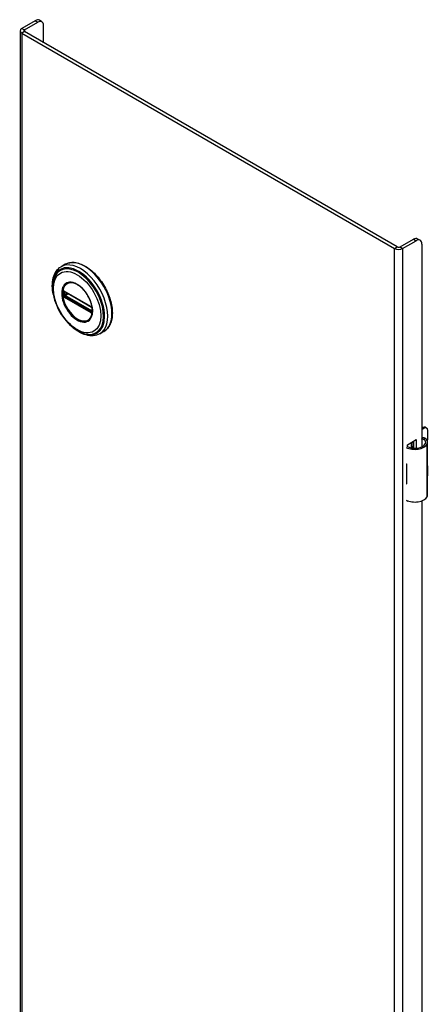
# Model space of a CAD drawing. Header units: inches. Extents: x 0 to 401, y -11 to 260.
# Tile 43 of 45: x 345.28 to 351.51, y 183.9 to 198.92. Entities that reach past the tile are written whole.
import ezdxf

# ---------------------------------------------------------------- set-up
doc = ezdxf.new("R2010")
doc.units = ezdxf.units.IN
doc.header["$LTSCALE"] = 24.054
doc.header["$MEASUREMENT"] = 0
doc.layers.add('Visible Edges(ANSI)', color=7, linetype='Continuous', lineweight=25)
doc.layers.add('Visible Tangent Edges(ANSI)', color=7, linetype='Continuous', lineweight=25)

msp = doc.modelspace()

# ---------------------------------------------------------------- linework, layer by layer
at = {"layer": 'Visible Edges(ANSI)'}
for p, q in [((345.5145, 198.9023), (345.3101, 198.7843)), ((345.349, 198.7618), (345.5534, 198.8798)), ((345.6159, 198.886), (345.577, 198.9084)), ((345.2849, 198.7492), (345.2849, 100.7696)), ((345.3101, 198.7141), (351.0009, 195.4285)), ((351.0398, 195.4509), (345.349, 198.7365)), ((345.6418, 198.5675), (345.6418, 198.8288)), ((351.0836, 195.4509), (351.288, 195.5689)), ((351.3505, 195.5751), (351.3894, 195.5526)), ((351.1225, 195.4285), (351.3269, 195.5465)), ((351.4153, 195.4954), (351.4153, 192.4024)), ((345.9725, 195.1864), (345.9085, 195.1494)), ((345.9586, 194.7728), (345.9535, 194.7757)), ((345.9586, 194.7728), (346.3667, 194.5372)), ((346.3736, 194.5295), (345.9656, 194.7651)), ((346.3717, 194.5342), (346.3667, 194.5372)), ((346.3825, 194.5218), (346.3837, 194.5189)), ((346.3826, 194.4767), (346.3826, 194.5139)), ((346.3837, 194.5189), (346.3843, 194.5172)), ((346.3857, 194.4666), (346.3855, 194.4607)), ((346.3857, 194.5035), (346.3857, 194.4666)), ((346.563, 194.1635), (346.499, 194.1266)), ((351.4153, 192.688), (351.4308, 192.697)), ((351.4516, 192.6849), (351.4153, 192.6639)), ((351.4701, 192.7009), (351.491, 192.6888)), ((351.5073, 192.5322), (351.5073, 192.6528)), ((351.1961, 192.4344), (351.3304, 192.5119)), ((351.1961, 192.4026), (351.1961, 192.4344)), ((351.2595, 192.3853), (351.2595, 192.471)), ((351.2595, 192.4012), (351.2794, 192.4127)), ((351.2794, 192.4825), (351.2794, 192.3824)), ((351.2915, 192.3814), (351.2915, 192.4895)), ((351.3304, 192.5119), (351.3304, 192.3815)), ((351.5048, 191.6667), (351.5048, 192.4703)), ((351.2794, 192.3886), (351.2706, 192.3835)), ((351.1805, 192.1426), (351.1805, 192.1113)), ((351.5073, 191.9777), (351.5073, 192.0983)), ((351.1805, 191.8686), (351.1805, 191.8373)), ((351.1961, 191.5673), (351.1961, 191.5811)), ((351.2106, 191.5757), (351.1961, 191.5673)), ((351.4153, 191.5778), (351.4153, 169.6425))]:
    msp.add_line(p, q, dxfattribs=at)
at = {"layer": 'Visible Edges(ANSI)', "flags": 128}
for points in [[(345.7908, 194.7208), (345.7841, 194.7554), (345.7792, 194.7895), (345.776, 194.8231), (345.7747, 194.8559), (345.7752, 194.8879), (345.7776, 194.919), (345.7819, 194.9491), (345.7882, 194.9779), (345.7964, 195.0055), (345.8066, 195.0316), (345.8187, 195.0561), (345.8329, 195.0789), (345.849, 195.0999), (345.8671, 195.1187), (345.8869, 195.1353), (345.9085, 195.1494)], [(345.9725, 195.1864), (345.9883, 195.1947), (346.0048, 195.2016), (346.022, 195.2071), (346.0397, 195.2113), (346.058, 195.2141), (346.0767, 195.2156), (346.0958, 195.2156), (346.1152, 195.2144), (346.135, 195.2118), (346.1549, 195.2079), (346.1751, 195.2027), (346.1955, 195.1962), (346.2159, 195.1885), (346.2365, 195.1795), (346.257, 195.1694), (346.2776, 195.1581), (346.2981, 195.1457), (346.3185, 195.1322), (346.3388, 195.1176), (346.3589, 195.102), (346.3787, 195.0854), (346.3983, 195.0678), (346.4176, 195.0493), (346.4365, 195.0299), (346.4551, 195.0098), (346.4731, 194.9888), (346.4907, 194.9671), (346.5078, 194.9448), (346.5244, 194.9218), (346.5403, 194.8982), (346.5556, 194.8741), (346.5702, 194.8496), (346.5842, 194.8247), (346.5974, 194.7994), (346.6098, 194.7738), (346.6214, 194.748), (346.6323, 194.722), (346.6423, 194.6959), (346.6514, 194.6698), (346.6596, 194.6436), (346.6669, 194.6176), (346.6732, 194.5916), (346.6787, 194.5659), (346.6831, 194.5404), (346.6866, 194.5152), (346.6891, 194.4903), (346.6906, 194.4659), (346.6911, 194.4419), (346.6906, 194.4185), (346.6891, 194.3956), (346.6866, 194.3733), (346.683, 194.3518), (346.6784, 194.3309), (346.6728, 194.3108), (346.6662, 194.2916), (346.6586, 194.2732), (346.65, 194.2557), (346.6404, 194.2392), (346.6298, 194.2237), (346.6182, 194.2093), (346.6057, 194.1961), (346.5924, 194.184), (346.5781, 194.1731), (346.563, 194.1635)], [(345.8181, 195.0099), (345.8116, 194.9967), (345.8057, 194.983), (345.8004, 194.9688), (345.7957, 194.9542), (345.7882, 194.9238), (345.783, 194.8919), (345.7802, 194.8587), (345.7797, 194.8244), (345.7815, 194.7891), (345.7855, 194.753), (345.7917, 194.7163), (345.8001, 194.6791), (345.8105, 194.6417), (345.8229, 194.6042), (345.8372, 194.5669), (345.8535, 194.5298), (345.8714, 194.4933), (345.8911, 194.4575), (345.9123, 194.4226), (345.9349, 194.3888), (345.9589, 194.3562), (345.9841, 194.3251), (346.0103, 194.2956), (346.0375, 194.2679), (346.0655, 194.2421), (346.0942, 194.2183), (346.1235, 194.1968), (346.1532, 194.1776), (346.1831, 194.1608), (346.2133, 194.1467), (346.2435, 194.1352), (346.2736, 194.1265), (346.2886, 194.1233), (346.3035, 194.1208), (346.3183, 194.119), (346.333, 194.118)], [(346.3559, 194.3631), (346.3645, 194.3766), (346.3718, 194.3919), (346.3777, 194.4087), (346.3822, 194.4269), (346.3852, 194.4465), (346.3866, 194.4673), (346.3865, 194.4892), (346.3849, 194.5118), (346.3817, 194.5352), (346.3769, 194.5591), (346.3707, 194.5835), (346.3631, 194.6079), (346.354, 194.6325), (346.3435, 194.6569), (346.3318, 194.681), (346.3189, 194.7046), (346.3049, 194.7275), (346.2899, 194.7498), (346.274, 194.771), (346.2573, 194.7911), (346.2399, 194.81), (346.2219, 194.8276), (346.2035, 194.8436), (346.1849, 194.858), (346.1661, 194.8708), (346.1472, 194.8818), (346.1285, 194.8909), (346.1101, 194.8981), (346.092, 194.9033), (346.0745, 194.9066), (346.0577, 194.9079), (346.0417, 194.9073)], [(345.9535, 194.7757), (345.9517, 194.7765), (345.9504, 194.7769)], [(345.9656, 194.7651), (345.9645, 194.7656), (345.9642, 194.7657)], [(346.3717, 194.5342), (346.375, 194.5318), (346.3784, 194.5281)], [(346.3826, 194.5139), (346.382, 194.5179), (346.3798, 194.5227), (346.3767, 194.5269), (346.3736, 194.5295)], [(346.3784, 194.5281), (346.3806, 194.5251), (346.3825, 194.5218)], [(346.3824, 194.4752), (346.3825, 194.4756), (346.3826, 194.4767)], [(346.3855, 194.4607), (346.3853, 194.4583), (346.3851, 194.4573)], [(346.499, 194.1266), (346.476, 194.115), (346.4517, 194.1061), (346.4264, 194.0999), (346.4002, 194.0964), (346.3733, 194.0955), (346.346, 194.0973), (346.3183, 194.1015), (346.2903, 194.1082), (346.2622, 194.1172), (346.234, 194.1284), (346.2059, 194.1419), (346.1779, 194.1575), (346.1501, 194.175), (346.1227, 194.1946), (346.0956, 194.2159), (346.069, 194.239)], [(351.4626, 192.5322), (351.4608, 192.5333), (351.459, 192.5343), (351.457, 192.5352), (351.4551, 192.5361), (351.4531, 192.5368), (351.4511, 192.5375), (351.449, 192.5381), (351.447, 192.5386), (351.4449, 192.539), (351.4428, 192.5393), (351.4407, 192.5395), (351.4386, 192.5396), (351.4365, 192.5396), (351.4344, 192.5394), (351.4323, 192.5392), (351.4303, 192.5389), (351.4282, 192.5384), (351.4262, 192.5379), (351.4243, 192.5373), (351.4224, 192.5366), (351.4205, 192.5358), (351.4187, 192.5349), (351.417, 192.5339), (351.4153, 192.5329)], [(351.4153, 192.5214), (351.4168, 192.5218), (351.4184, 192.5222), (351.4199, 192.5224), (351.4215, 192.5226), (351.4231, 192.5228), (351.4246, 192.5229), (351.4261, 192.5229), (351.4276, 192.5229), (351.4291, 192.5227), (351.4306, 192.5226), (351.4321, 192.5223), (351.4337, 192.522), (351.4352, 192.5217), (351.4367, 192.5212), (351.4382, 192.5207), (351.4397, 192.5202), (351.4412, 192.5196), (351.4426, 192.5189), (351.4441, 192.5182), (351.4455, 192.5174), (351.4469, 192.5165), (351.4483, 192.5156), (351.4496, 192.5146), (351.4509, 192.5136)]]:
    msp.add_lwpolyline(points, dxfattribs=at)
at = {"layer": 'Visible Edges(ANSI)'}
for centre, major_axis, start_param, end_param in [((345.5145, 198.8002), (0.0625, 0.1083), 0, 0.7853982), ((345.5534, 198.7777), (0.0625, 0.1083), 5.4977871, 7.0685835), ((345.3709, 198.7492), (-0.086, 0), 5.4977871, 7.0685835), ((345.3709, 198.7492), (-0.031, 0), 5.4977871, 7.0685835), ((351.288, 195.4668), (0.0625, 0.1083), 0, 0.7853982), ((351.3269, 195.4444), (0.0625, 0.1083), 5.4977871, 7.0685835), ((351.0617, 195.4636), (0.086, 0), 3.9269908, 5.4977871), ((351.0617, 195.4636), (0.031, 0), 3.9269908, 5.4977871), ((351.4308, 192.6327), (0.0394, 0.0682), 0, 0.7853982), ((351.4516, 192.6206), (0.0394, 0.0682), 5.4977871, 7.0685835), ((351.3099, 192.4774), (0.1969, 0), 3.9833715, 5.9647502), ((351.3099, 192.4774), (0.1673, 0), 3.9641341, 5.9647502), ((351.3473, 192.4703), (0.128, 0), 5.9647502, 6.9099467), ((351.3473, 192.4703), (0.1575, 0), 5.9647502, 7.0321027), ((351.4516, 192.5001), (-0.0394, -0.0682), 1.8110116, 2.3561945), ((351.3099, 192.2283), (0.1969, 0), 3.9833715, 3.9951945), ((351.2408, 192.1512), (-0.0917, 0), 0.8282349, 0.8536019), ((351.4516, 192.0661), (-0.0394, -0.0682), 2.3561945, 2.6586496), ((351.4516, 191.9456), (-0.0394, -0.0682), 2.0537393, 2.3561945), ((351.2408, 191.9085), (0.0917, 0), 3.9698275, 3.9951945), ((351.3099, 191.9229), (-0.1969, 0), 0.8417789, 0.8536019), ((351.3473, 191.6667), (0.1575, 0), 5.9647502, 6.2831853), ((351.3099, 191.6738), (0.1969, 0), 3.9833715, 5.9647502)]:
    msp.add_ellipse(centre, major_axis=major_axis, ratio=0.5773503, start_param=start_param, end_param=end_param, dxfattribs=at)
at = {"layer": 'Visible Tangent Edges(ANSI)'}
for p, q in [((345.5145, 198.9023), (345.5534, 198.8798)), ((345.3101, 198.7843), (345.349, 198.7618)), ((345.349, 198.7365), (345.3101, 198.7141)), ((345.3101, 198.7141), (345.3101, 100.7345)), ((345.349, 198.7618), (345.349, 198.7365)), ((351.288, 195.5689), (351.3269, 195.5465)), ((351.0009, 195.4285), (351.0398, 195.4509)), ((351.0009, 97.4489), (351.0009, 195.4285)), ((351.0836, 195.4509), (351.1225, 195.4285)), ((351.1225, 195.4285), (351.1225, 97.4489)), ((345.9418, 194.7619), (345.9417, 194.7677)), ((345.9417, 194.7188), (345.9418, 194.7247)), ((345.9506, 194.7238), (345.9506, 194.761)), ((345.9601, 194.6935), (345.955, 194.6965)), ((346.3646, 194.5417), (345.9566, 194.7773)), ((345.9566, 194.6845), (346.3646, 194.4489)), ((346.3682, 194.4579), (345.9601, 194.6935)), ((345.9633, 194.7614), (345.9679, 194.7637)), ((345.9633, 194.7242), (345.9633, 194.7614)), ((345.9998, 194.7453), (345.9633, 194.7242)), ((345.9636, 194.7685), (346.3716, 194.5329)), ((346.3716, 194.4658), (345.9636, 194.7014)), ((345.9702, 194.7121), (346.0137, 194.7373)), ((346.3783, 194.4765), (345.9702, 194.7121)), ((346.3846, 194.5105), (346.3846, 194.4733)), ((346.3732, 194.455), (346.3682, 194.4579)), ((346.3826, 194.4794), (346.3783, 194.4765)), ((346.3851, 194.4481), (346.3854, 194.4492)), ((351.4308, 192.697), (351.4516, 192.6849)), ((351.4509, 192.5136), (351.4626, 192.5322)), ((351.4969, 191.6382), (351.4969, 192.4418)), ((351.1805, 192.1113), (351.1805, 191.8686))]:
    msp.add_line(p, q, dxfattribs=at)
at = {"layer": 'Visible Tangent Edges(ANSI)', "flags": 128}
for points in [[(345.9176, 194.7453), (345.9193, 194.7122), (345.9242, 194.6775), (345.9324, 194.6419), (345.9436, 194.6059), (345.9579, 194.5699), (345.9748, 194.5344), (345.9943, 194.5), (346.016, 194.4671), (346.0397, 194.4362), (346.0649, 194.4077), (346.0914, 194.3821), (346.1188, 194.3597), (346.1466, 194.3409), (346.1746, 194.3258), (346.2022, 194.3146), (346.2292, 194.3074), (346.2552, 194.3044), (346.2797, 194.3059), (346.3024, 194.3117), (346.3229, 194.3217), (346.3411, 194.3357), (346.3568, 194.3534), (346.3696, 194.3747), (346.3794, 194.3993), (346.386, 194.427), (346.3892, 194.4572), (346.3891, 194.4895), (346.3858, 194.5235), (346.3792, 194.5586), (346.3695, 194.5945), (346.3567, 194.6306), (346.341, 194.6665), (346.3227, 194.7015), (346.302, 194.7352), (346.2793, 194.7671), (346.2549, 194.7968), (346.229, 194.8238), (346.202, 194.8478), (346.1743, 194.8685), (346.1463, 194.8856), (346.1184, 194.8989), (346.091, 194.908), (346.0645, 194.9129), (346.0393, 194.9135), (346.0157, 194.9098), (345.994, 194.902), (345.9746, 194.8901), (345.9577, 194.8741), (345.9435, 194.8545), (345.9323, 194.8314), (345.9241, 194.8053), (345.9192, 194.7765), (345.9176, 194.7453)], [(345.9288, 194.7442), (345.929, 194.7555), (345.9296, 194.7666), (345.9307, 194.7773), (345.9322, 194.7877), (345.9341, 194.7979), (345.9364, 194.8076), (345.9392, 194.8171), (345.9423, 194.8261), (345.9459, 194.8347), (345.9499, 194.8429), (345.9542, 194.8507), (345.959, 194.8581), (345.9641, 194.865), (345.9696, 194.8714), (345.9754, 194.8773), (345.9816, 194.8828), (345.988, 194.8877), (345.9949, 194.8921), (346.002, 194.896), (346.0094, 194.8993), (346.0171, 194.9021), (346.025, 194.9044), (346.0332, 194.9061), (346.0417, 194.9072)], [(346.3557, 194.3632), (346.3419, 194.3472), (346.326, 194.3344), (346.3081, 194.3247), (346.2884, 194.3184), (346.2671, 194.3156), (346.2445, 194.3165), (346.2209, 194.3209), (346.1966, 194.3287), (346.1718, 194.3397), (346.1469, 194.3539), (346.1221, 194.3711), (346.0978, 194.3911), (346.0741, 194.4138), (346.0515, 194.4389), (346.0301, 194.466), (346.0102, 194.4949), (345.992, 194.5251), (345.9759, 194.5563), (345.9618, 194.5882), (345.9501, 194.6204), (345.9409, 194.6524), (345.9342, 194.684), (345.9302, 194.7148), (345.9288, 194.7442)], [(345.9339, 194.7623), (345.9339, 194.7608), (345.9339, 194.7593), (345.9338, 194.7578), (345.9338, 194.7563), (345.9338, 194.7547), (345.9337, 194.7532), (345.9337, 194.7517), (345.9337, 194.7502), (345.9337, 194.7486), (345.9337, 194.7471), (345.9337, 194.7456), (345.9337, 194.744), (345.9337, 194.7425), (345.9337, 194.7409), (345.9337, 194.7394), (345.9337, 194.7378), (345.9337, 194.7363), (345.9337, 194.7347), (345.9338, 194.7332), (345.9338, 194.7316), (345.9338, 194.73), (345.9339, 194.7285), (345.9339, 194.7269), (345.9339, 194.7253)], [(345.9342, 194.768), (345.9342, 194.7677), (345.9342, 194.7675), (345.9341, 194.7673), (345.9341, 194.767), (345.9341, 194.7668), (345.9341, 194.7666), (345.9341, 194.7663), (345.9341, 194.7661), (345.9341, 194.7658), (345.9341, 194.7656), (345.9341, 194.7654), (345.934, 194.7651), (345.934, 194.7649), (345.934, 194.7647), (345.934, 194.7644), (345.934, 194.7642), (345.934, 194.7639), (345.934, 194.7637), (345.934, 194.7635), (345.934, 194.7632), (345.934, 194.763), (345.934, 194.7628), (345.934, 194.7625), (345.9339, 194.7623)], [(345.9339, 194.7253), (345.934, 194.7251), (345.934, 194.7248), (345.934, 194.7246), (345.934, 194.7243), (345.934, 194.7241), (345.934, 194.7238), (345.934, 194.7236), (345.934, 194.7233), (345.934, 194.7231), (345.934, 194.7228), (345.934, 194.7226), (345.934, 194.7223), (345.9341, 194.7221), (345.9341, 194.7218), (345.9341, 194.7216), (345.9341, 194.7213), (345.9341, 194.721), (345.9341, 194.7208), (345.9341, 194.7205), (345.9341, 194.7203), (345.9341, 194.72), (345.9342, 194.7198), (345.9342, 194.7195), (345.9342, 194.7193)], [(345.936, 194.778), (345.9358, 194.7777), (345.9357, 194.7773), (345.9356, 194.7769), (345.9355, 194.7765), (345.9354, 194.7761), (345.9353, 194.7757), (345.9352, 194.7754), (345.9351, 194.7749), (345.935, 194.7745), (345.9349, 194.7741), (345.9349, 194.7737), (345.9348, 194.7733), (345.9347, 194.7729), (345.9346, 194.7724), (345.9346, 194.772), (345.9345, 194.7716), (345.9344, 194.7711), (345.9344, 194.7707), (345.9343, 194.7702), (345.9343, 194.7698), (345.9343, 194.7693), (345.9342, 194.7689), (345.9342, 194.7684), (345.9342, 194.768)], [(345.9342, 194.7193), (345.9342, 194.7188), (345.9342, 194.7183), (345.9343, 194.7178), (345.9343, 194.7173), (345.9343, 194.7168), (345.9344, 194.7163), (345.9344, 194.7158), (345.9345, 194.7153), (345.9346, 194.7148), (345.9346, 194.7143), (345.9347, 194.7138), (345.9348, 194.7133), (345.9349, 194.7128), (345.9349, 194.7123), (345.935, 194.7118), (345.9351, 194.7113), (345.9352, 194.7109), (345.9353, 194.7104), (345.9354, 194.7099), (345.9355, 194.7094), (345.9356, 194.7089), (345.9357, 194.7084), (345.9358, 194.7079), (345.936, 194.7075)], [(345.9368, 194.7806), (345.9368, 194.7805), (345.9368, 194.7804), (345.9367, 194.7803), (345.9367, 194.7802), (345.9366, 194.7801), (345.9366, 194.78), (345.9366, 194.7799), (345.9365, 194.7797), (345.9365, 194.7796), (345.9365, 194.7795), (345.9364, 194.7794), (345.9364, 194.7793), (345.9364, 194.7792), (345.9363, 194.7791), (345.9363, 194.779), (345.9362, 194.7789), (345.9362, 194.7788), (345.9362, 194.7787), (345.9361, 194.7786), (345.9361, 194.7785), (345.9361, 194.7784), (345.936, 194.7782), (345.936, 194.7781), (345.936, 194.778)], [(345.936, 194.7075), (345.936, 194.7073), (345.936, 194.7072), (345.9361, 194.707), (345.9361, 194.7069), (345.9361, 194.7067), (345.9362, 194.7066), (345.9362, 194.7064), (345.9362, 194.7063), (345.9363, 194.7061), (345.9363, 194.706), (345.9364, 194.7059), (345.9364, 194.7057), (345.9364, 194.7056), (345.9365, 194.7054), (345.9365, 194.7053), (345.9365, 194.7051), (345.9366, 194.705), (345.9366, 194.7048), (345.9366, 194.7047), (345.9367, 194.7046), (345.9367, 194.7044), (345.9368, 194.7043), (345.9368, 194.7041), (345.9368, 194.704)], [(345.942, 194.7827), (345.9418, 194.7826), (345.9415, 194.7826), (345.9413, 194.7826), (345.9411, 194.7825), (345.9408, 194.7825), (345.9406, 194.7824), (345.9403, 194.7824), (345.9401, 194.7823), (345.9399, 194.7822), (345.9397, 194.7822), (345.9394, 194.7821), (345.9392, 194.782), (345.939, 194.7819), (345.9388, 194.7818), (345.9386, 194.7817), (345.9384, 194.7816), (345.9382, 194.7815), (345.938, 194.7814), (345.9378, 194.7813), (345.9376, 194.7811), (345.9374, 194.781), (345.9372, 194.7809), (345.937, 194.7807), (345.9368, 194.7806)], [(345.9368, 194.704), (345.937, 194.7036), (345.9372, 194.7033), (345.9374, 194.7029), (345.9376, 194.7026), (345.9378, 194.7022), (345.938, 194.7019), (345.9382, 194.7015), (345.9384, 194.7012), (345.9386, 194.7008), (345.9388, 194.7005), (345.939, 194.7001), (345.9392, 194.6998), (345.9394, 194.6995), (345.9397, 194.6991), (345.9399, 194.6988), (345.9401, 194.6984), (345.9403, 194.6981), (345.9406, 194.6978), (345.9408, 194.6975), (345.9411, 194.6971), (345.9413, 194.6968), (345.9415, 194.6965), (345.9418, 194.6962), (345.942, 194.6959)], [(345.9417, 194.7677), (345.9417, 194.768), (345.9417, 194.7684), (345.9417, 194.7687), (345.9417, 194.769), (345.9417, 194.7693), (345.9418, 194.7696), (345.9418, 194.7699), (345.9419, 194.7702), (345.942, 194.7705), (345.942, 194.7708), (345.9421, 194.7711), (345.9422, 194.7713), (345.9423, 194.7716), (345.9424, 194.7719), (345.9425, 194.7721), (345.9426, 194.7724), (345.9427, 194.7726), (345.9429, 194.7729), (345.943, 194.7731), (345.9431, 194.7733), (345.9433, 194.7736), (345.9434, 194.7738), (345.9436, 194.774), (345.9437, 194.7742)], [(345.9437, 194.7103), (345.9436, 194.7107), (345.9434, 194.711), (345.9433, 194.7114), (345.9431, 194.7118), (345.943, 194.7121), (345.9429, 194.7125), (345.9427, 194.7128), (345.9426, 194.7132), (345.9425, 194.7135), (345.9424, 194.7139), (345.9423, 194.7143), (345.9422, 194.7146), (345.9421, 194.715), (345.942, 194.7153), (345.942, 194.7157), (345.9419, 194.716), (345.9418, 194.7164), (345.9418, 194.7167), (345.9418, 194.7171), (345.9417, 194.7174), (345.9417, 194.7177), (345.9417, 194.7181), (345.9417, 194.7184), (345.9417, 194.7188)], [(345.9418, 194.7247), (345.9418, 194.7262), (345.9419, 194.7278), (345.9419, 194.7293), (345.9419, 194.7309), (345.9419, 194.7325), (345.9419, 194.734), (345.9419, 194.7356), (345.9419, 194.7371), (345.9419, 194.7387), (345.9419, 194.7402), (345.9419, 194.7418), (345.9419, 194.7433), (345.9419, 194.7449), (345.9419, 194.7464), (345.9419, 194.748), (345.9419, 194.7495), (345.9419, 194.7511), (345.9419, 194.7526), (345.9419, 194.7542), (345.9419, 194.7557), (345.9419, 194.7573), (345.9419, 194.7588), (345.9418, 194.7604), (345.9418, 194.7619)], [(345.9514, 194.7802), (345.951, 194.7805), (345.9506, 194.7807), (345.9502, 194.7809), (345.9497, 194.7811), (345.9493, 194.7813), (345.9489, 194.7814), (345.9485, 194.7816), (345.9481, 194.7817), (345.9477, 194.7819), (345.9473, 194.782), (345.9469, 194.7821), (345.9465, 194.7822), (345.9461, 194.7823), (345.9457, 194.7824), (345.9454, 194.7825), (345.945, 194.7826), (345.9446, 194.7826), (345.9442, 194.7827), (345.9438, 194.7827), (345.9435, 194.7827), (345.9431, 194.7827), (345.9427, 194.7827), (345.9424, 194.7827), (345.942, 194.7827)], [(345.942, 194.6959), (345.9424, 194.6955), (345.9427, 194.695), (345.9431, 194.6946), (345.9435, 194.6942), (345.9438, 194.6938), (345.9442, 194.6934), (345.9446, 194.693), (345.945, 194.6926), (345.9454, 194.6922), (345.9457, 194.6918), (345.9461, 194.6915), (345.9465, 194.6911), (345.9469, 194.6908), (345.9473, 194.6904), (345.9477, 194.6901), (345.9481, 194.6898), (345.9485, 194.6895), (345.9489, 194.6891), (345.9493, 194.6889), (345.9498, 194.6886), (345.9502, 194.6883), (345.9506, 194.688), (345.951, 194.6878), (345.9514, 194.6875)], [(345.9437, 194.7742), (345.9438, 194.7742), (345.9438, 194.7743), (345.9439, 194.7744), (345.9439, 194.7744), (345.944, 194.7745), (345.944, 194.7745), (345.9441, 194.7746), (345.9441, 194.7747), (345.9442, 194.7747), (345.9442, 194.7748), (345.9443, 194.7748), (345.9443, 194.7749), (345.9444, 194.7749), (345.9444, 194.775), (345.9445, 194.775), (345.9445, 194.7751), (345.9446, 194.7751), (345.9447, 194.7752), (345.9447, 194.7752), (345.9448, 194.7753), (345.9448, 194.7753), (345.9449, 194.7754), (345.9449, 194.7754), (345.945, 194.7755)], [(345.945, 194.7077), (345.9449, 194.7078), (345.9449, 194.7079), (345.9448, 194.708), (345.9448, 194.7081), (345.9447, 194.7083), (345.9447, 194.7084), (345.9446, 194.7085), (345.9445, 194.7086), (345.9445, 194.7087), (345.9444, 194.7088), (345.9444, 194.7089), (345.9443, 194.709), (345.9443, 194.7091), (345.9442, 194.7092), (345.9442, 194.7094), (345.9441, 194.7095), (345.9441, 194.7096), (345.944, 194.7097), (345.944, 194.7098), (345.9439, 194.7099), (345.9439, 194.71), (345.9438, 194.7101), (345.9438, 194.7102), (345.9437, 194.7103)], [(345.945, 194.7755), (345.9451, 194.7756), (345.9452, 194.7757), (345.9454, 194.7758), (345.9455, 194.7759), (345.9456, 194.7759), (345.9458, 194.776), (345.9459, 194.7761), (345.946, 194.7762), (345.9462, 194.7763), (345.9463, 194.7763), (345.9465, 194.7764), (345.9466, 194.7765), (345.9468, 194.7765), (345.9469, 194.7766), (345.9471, 194.7766), (345.9472, 194.7767), (345.9474, 194.7767), (345.9475, 194.7767), (345.9477, 194.7768), (345.9479, 194.7768), (345.948, 194.7768), (345.9482, 194.7769), (345.9484, 194.7769), (345.9485, 194.7769)], [(345.9485, 194.7022), (345.9484, 194.7024), (345.9482, 194.7026), (345.948, 194.7028), (345.9479, 194.703), (345.9477, 194.7033), (345.9475, 194.7035), (345.9474, 194.7037), (345.9472, 194.7039), (345.9471, 194.7042), (345.9469, 194.7044), (345.9468, 194.7046), (345.9466, 194.7048), (345.9465, 194.7051), (345.9463, 194.7053), (345.9462, 194.7055), (345.946, 194.7058), (345.9459, 194.706), (345.9458, 194.7063), (345.9456, 194.7065), (345.9455, 194.7067), (345.9454, 194.707), (345.9452, 194.7072), (345.9451, 194.7075), (345.945, 194.7077)], [(345.9485, 194.7769), (345.9486, 194.7769), (345.9487, 194.7769), (345.9487, 194.7769), (345.9488, 194.7769), (345.9489, 194.7769), (345.949, 194.7769), (345.9491, 194.7769), (345.9491, 194.7769), (345.9492, 194.7769), (345.9493, 194.7769), (345.9494, 194.7769), (345.9494, 194.7769), (345.9495, 194.7769), (345.9496, 194.7769), (345.9497, 194.7769), (345.9498, 194.7769), (345.9498, 194.7769), (345.9499, 194.7769), (345.95, 194.7769), (345.9501, 194.7769), (345.9502, 194.7769), (345.9502, 194.7769), (345.9503, 194.7769), (345.9504, 194.7769)], [(345.955, 194.6965), (345.9547, 194.6966), (345.9544, 194.6968), (345.9541, 194.697), (345.9538, 194.6972), (345.9536, 194.6974), (345.9533, 194.6976), (345.953, 194.6978), (345.9527, 194.698), (345.9524, 194.6982), (345.9522, 194.6984), (345.9519, 194.6987), (345.9516, 194.6989), (345.9513, 194.6992), (345.9511, 194.6994), (345.9508, 194.6997), (345.9505, 194.6999), (345.9503, 194.7002), (345.95, 194.7005), (345.9498, 194.7007), (345.9495, 194.701), (345.9493, 194.7013), (345.949, 194.7016), (345.9488, 194.7019), (345.9485, 194.7022)], [(345.9506, 194.761), (345.9506, 194.7613), (345.9507, 194.7615), (345.9507, 194.7618), (345.9507, 194.7621), (345.9507, 194.7623), (345.9507, 194.7626), (345.9507, 194.7628), (345.9507, 194.7631), (345.9507, 194.7633), (345.9507, 194.7635), (345.9508, 194.7638), (345.9508, 194.764), (345.9508, 194.7643), (345.9508, 194.7645), (345.9508, 194.7647), (345.9509, 194.7649), (345.9509, 194.7652), (345.9509, 194.7654), (345.951, 194.7656), (345.951, 194.7658), (345.951, 194.766), (345.9511, 194.7663), (345.9511, 194.7665), (345.9511, 194.7667)], [(345.9511, 194.7175), (345.9511, 194.7177), (345.9511, 194.718), (345.951, 194.7182), (345.951, 194.7185), (345.951, 194.7188), (345.9509, 194.719), (345.9509, 194.7193), (345.9509, 194.7196), (345.9508, 194.7198), (345.9508, 194.7201), (345.9508, 194.7204), (345.9508, 194.7206), (345.9508, 194.7209), (345.9507, 194.7212), (345.9507, 194.7214), (345.9507, 194.7217), (345.9507, 194.722), (345.9507, 194.7222), (345.9507, 194.7225), (345.9507, 194.7228), (345.9507, 194.723), (345.9507, 194.7233), (345.9506, 194.7235), (345.9506, 194.7238)], [(345.9511, 194.7667), (345.9512, 194.7668), (345.9512, 194.767), (345.9512, 194.7671), (345.9513, 194.7673), (345.9513, 194.7674), (345.9513, 194.7675), (345.9514, 194.7677), (345.9514, 194.7678), (345.9515, 194.768), (345.9515, 194.7681), (345.9516, 194.7682), (345.9516, 194.7683), (345.9517, 194.7685), (345.9518, 194.7686), (345.9518, 194.7687), (345.9519, 194.7688), (345.952, 194.7689), (345.952, 194.7691), (345.9521, 194.7692), (345.9522, 194.7693), (345.9522, 194.7694), (345.9523, 194.7695), (345.9524, 194.7696), (345.9525, 194.7697)], [(345.9525, 194.7129), (345.9524, 194.713), (345.9523, 194.7132), (345.9522, 194.7134), (345.9522, 194.7136), (345.9521, 194.7138), (345.952, 194.714), (345.952, 194.7142), (345.9519, 194.7144), (345.9518, 194.7146), (345.9518, 194.7148), (345.9517, 194.715), (345.9516, 194.7152), (345.9516, 194.7154), (345.9515, 194.7156), (345.9515, 194.7158), (345.9514, 194.716), (345.9514, 194.7161), (345.9513, 194.7163), (345.9513, 194.7165), (345.9513, 194.7167), (345.9512, 194.7169), (345.9512, 194.7171), (345.9512, 194.7173), (345.9511, 194.7175)], [(345.9566, 194.7773), (345.9563, 194.7774), (345.9561, 194.7776), (345.9559, 194.7777), (345.9557, 194.7778), (345.9555, 194.7779), (345.9553, 194.7781), (345.955, 194.7782), (345.9548, 194.7783), (345.9546, 194.7784), (345.9544, 194.7785), (345.9542, 194.7787), (345.954, 194.7788), (345.9537, 194.7789), (345.9535, 194.779), (345.9533, 194.7792), (345.9531, 194.7793), (345.9529, 194.7794), (345.9527, 194.7795), (345.9525, 194.7796), (345.9522, 194.7798), (345.952, 194.7799), (345.9518, 194.78), (345.9516, 194.7801), (345.9514, 194.7802)], [(345.9514, 194.6875), (345.9516, 194.6874), (345.9518, 194.6873), (345.952, 194.6871), (345.9522, 194.687), (345.9525, 194.6869), (345.9527, 194.6867), (345.9529, 194.6866), (345.9531, 194.6865), (345.9533, 194.6864), (345.9535, 194.6862), (345.9537, 194.6861), (345.954, 194.686), (345.9542, 194.6859), (345.9544, 194.6857), (345.9546, 194.6856), (345.9548, 194.6855), (345.955, 194.6853), (345.9553, 194.6852), (345.9555, 194.6851), (345.9557, 194.685), (345.9559, 194.6848), (345.9561, 194.6847), (345.9563, 194.6846), (345.9566, 194.6845)], [(345.955, 194.7711), (345.9551, 194.7712), (345.9553, 194.7712), (345.9554, 194.7712), (345.9555, 194.7712), (345.9557, 194.7712), (345.9558, 194.7712), (345.9559, 194.7712), (345.9561, 194.7712), (345.9562, 194.7712), (345.9563, 194.7712), (345.9565, 194.7712), (345.9566, 194.7712), (345.9568, 194.7712), (345.9569, 194.7712), (345.957, 194.7712), (345.9572, 194.7711), (345.9573, 194.7711), (345.9575, 194.7711), (345.9576, 194.771), (345.9578, 194.771), (345.9579, 194.771), (345.958, 194.7709), (345.9582, 194.7709), (345.9583, 194.7708)], [(345.9583, 194.705), (345.9582, 194.7051), (345.958, 194.7052), (345.9579, 194.7053), (345.9578, 194.7055), (345.9576, 194.7056), (345.9575, 194.7057), (345.9573, 194.7059), (345.9572, 194.706), (345.957, 194.7061), (345.9569, 194.7063), (345.9568, 194.7064), (345.9566, 194.7066), (345.9565, 194.7067), (345.9563, 194.7069), (345.9562, 194.707), (345.9561, 194.7072), (345.9559, 194.7073), (345.9558, 194.7075), (345.9557, 194.7076), (345.9555, 194.7078), (345.9554, 194.708), (345.9553, 194.7081), (345.9551, 194.7083), (345.955, 194.7085)], [(345.9583, 194.7708), (345.9585, 194.7708), (345.9588, 194.7707), (345.959, 194.7706), (345.9592, 194.7705), (345.9594, 194.7705), (345.9596, 194.7704), (345.9598, 194.7703), (345.96, 194.7702), (345.9602, 194.7701), (345.9605, 194.77), (345.9607, 194.77), (345.9609, 194.7699), (345.9611, 194.7698), (345.9613, 194.7697), (345.9616, 194.7696), (345.9618, 194.7694), (345.962, 194.7693), (345.9622, 194.7692), (345.9625, 194.7691), (345.9627, 194.769), (345.9629, 194.7689), (345.9631, 194.7687), (345.9634, 194.7686), (345.9636, 194.7685)], [(345.9636, 194.7014), (345.9634, 194.7015), (345.9631, 194.7017), (345.9629, 194.7018), (345.9627, 194.7019), (345.9625, 194.7021), (345.9622, 194.7022), (345.962, 194.7024), (345.9618, 194.7025), (345.9616, 194.7027), (345.9613, 194.7028), (345.9611, 194.703), (345.9609, 194.7031), (345.9607, 194.7033), (345.9605, 194.7034), (345.9602, 194.7036), (345.96, 194.7037), (345.9598, 194.7039), (345.9596, 194.704), (345.9594, 194.7042), (345.9592, 194.7043), (345.959, 194.7045), (345.9588, 194.7047), (345.9585, 194.7048), (345.9583, 194.705)], [(346.3698, 194.5387), (346.3696, 194.5388), (346.3694, 194.5389), (346.3691, 194.5391), (346.3689, 194.5392), (346.3687, 194.5393), (346.3685, 194.5394), (346.3683, 194.5396), (346.3681, 194.5397), (346.3678, 194.5398), (346.3676, 194.54), (346.3674, 194.5401), (346.3672, 194.5402), (346.367, 194.5403), (346.3668, 194.5405), (346.3666, 194.5406), (346.3663, 194.5407), (346.3661, 194.5408), (346.3659, 194.541), (346.3657, 194.5411), (346.3655, 194.5412), (346.3653, 194.5413), (346.365, 194.5415), (346.3648, 194.5416), (346.3646, 194.5417)], [(346.3791, 194.5303), (346.3788, 194.5307), (346.3784, 194.5312), (346.3781, 194.5316), (346.3777, 194.532), (346.3773, 194.5324), (346.377, 194.5328), (346.3766, 194.5332), (346.3762, 194.5336), (346.3758, 194.534), (346.3754, 194.5343), (346.375, 194.5347), (346.3746, 194.5351), (346.3742, 194.5354), (346.3738, 194.5358), (346.3734, 194.5361), (346.373, 194.5364), (346.3726, 194.5367), (346.3722, 194.537), (346.3718, 194.5373), (346.3714, 194.5376), (346.371, 194.5379), (346.3706, 194.5382), (346.3702, 194.5384), (346.3698, 194.5387)], [(346.3716, 194.5329), (346.3719, 194.5328), (346.3721, 194.5326), (346.3723, 194.5325), (346.3725, 194.5324), (346.3728, 194.5322), (346.373, 194.5321), (346.3732, 194.5319), (346.3734, 194.5318), (346.3736, 194.5316), (346.3739, 194.5315), (346.3741, 194.5313), (346.3743, 194.5312), (346.3745, 194.531), (346.3747, 194.5309), (346.3749, 194.5307), (346.3751, 194.5305), (346.3754, 194.5304), (346.3756, 194.5302), (346.3758, 194.5301), (346.376, 194.5299), (346.3762, 194.5297), (346.3764, 194.5296), (346.3766, 194.5294), (346.3768, 194.5293)], [(346.3768, 194.5293), (346.3769, 194.5291), (346.3771, 194.529), (346.3772, 194.5289), (346.3774, 194.5288), (346.3775, 194.5286), (346.3776, 194.5285), (346.3778, 194.5284), (346.3779, 194.5282), (346.3781, 194.5281), (346.3782, 194.5279), (346.3783, 194.5278), (346.3785, 194.5277), (346.3786, 194.5275), (346.3788, 194.5274), (346.3789, 194.5272), (346.379, 194.527), (346.3792, 194.5269), (346.3793, 194.5267), (346.3794, 194.5266), (346.3796, 194.5264), (346.3797, 194.5262), (346.3798, 194.5261), (346.3799, 194.5259), (346.3801, 194.5258)], [(346.3834, 194.524), (346.3832, 194.5242), (346.3831, 194.5245), (346.3829, 194.5248), (346.3828, 194.5251), (346.3826, 194.5253), (346.3824, 194.5256), (346.3823, 194.5259), (346.3821, 194.5262), (346.3819, 194.5264), (346.3817, 194.5267), (346.3816, 194.527), (346.3814, 194.5272), (346.3812, 194.5275), (346.381, 194.5278), (346.3809, 194.528), (346.3807, 194.5283), (346.3805, 194.5285), (346.3803, 194.5288), (346.3801, 194.529), (346.3799, 194.5293), (346.3797, 194.5295), (346.3795, 194.5298), (346.3793, 194.53), (346.3791, 194.5303)], [(346.3826, 194.5214), (346.3827, 194.5212), (346.3828, 194.521), (346.3828, 194.5208), (346.3829, 194.5206), (346.383, 194.5204), (346.3831, 194.5202), (346.3831, 194.52), (346.3832, 194.5198), (346.3833, 194.5196), (346.3833, 194.5194), (346.3834, 194.5192), (346.3834, 194.519), (346.3835, 194.5188), (346.3836, 194.5187), (346.3836, 194.5185), (346.3837, 194.5183), (346.3837, 194.5181), (346.3838, 194.5179), (346.3838, 194.5177), (346.3838, 194.5175), (346.3839, 194.5173), (346.3839, 194.5171), (346.384, 194.517), (346.384, 194.5168)], [(346.384, 194.5168), (346.384, 194.5165), (346.3841, 194.5163), (346.3841, 194.516), (346.3841, 194.5157), (346.3842, 194.5155), (346.3842, 194.5152), (346.3843, 194.515), (346.3843, 194.5147), (346.3843, 194.5145), (346.3844, 194.5142), (346.3844, 194.5139), (346.3844, 194.5137), (346.3844, 194.5134), (346.3845, 194.5131), (346.3845, 194.5129), (346.3845, 194.5126), (346.3845, 194.5123), (346.3845, 194.5121), (346.3845, 194.5118), (346.3846, 194.5115), (346.3846, 194.5113), (346.3846, 194.511), (346.3846, 194.5108), (346.3846, 194.5105)], [(346.3646, 194.4489), (346.3648, 194.4487), (346.365, 194.4486), (346.3653, 194.4485), (346.3655, 194.4484), (346.3657, 194.4482), (346.3659, 194.4481), (346.3661, 194.448), (346.3663, 194.4479), (346.3666, 194.4478), (346.3668, 194.4476), (346.367, 194.4475), (346.3672, 194.4474), (346.3674, 194.4473), (346.3676, 194.4472), (346.3678, 194.447), (346.3681, 194.4469), (346.3683, 194.4468), (346.3685, 194.4467), (346.3687, 194.4466), (346.3689, 194.4464), (346.3691, 194.4463), (346.3694, 194.4462), (346.3696, 194.4461), (346.3698, 194.4459)], [(346.3698, 194.4459), (346.3702, 194.4457), (346.3706, 194.4455), (346.371, 194.4453), (346.3714, 194.4451), (346.3718, 194.4449), (346.3722, 194.4448), (346.3726, 194.4446), (346.373, 194.4444), (346.3734, 194.4443), (346.3738, 194.4442), (346.3742, 194.4441), (346.3746, 194.4439), (346.375, 194.4438), (346.3754, 194.4438), (346.3758, 194.4437), (346.3762, 194.4436), (346.3766, 194.4436), (346.377, 194.4435), (346.3773, 194.4435), (346.3777, 194.4435), (346.3781, 194.4435), (346.3784, 194.4435), (346.3788, 194.4435), (346.3791, 194.4435)], [(346.3768, 194.4634), (346.3766, 194.4635), (346.3764, 194.4635), (346.3762, 194.4636), (346.376, 194.4637), (346.3758, 194.4638), (346.3756, 194.4639), (346.3754, 194.464), (346.3752, 194.464), (346.3749, 194.4641), (346.3747, 194.4642), (346.3745, 194.4643), (346.3743, 194.4644), (346.3741, 194.4645), (346.3739, 194.4646), (346.3737, 194.4647), (346.3734, 194.4648), (346.3732, 194.465), (346.373, 194.4651), (346.3728, 194.4652), (346.3725, 194.4653), (346.3723, 194.4654), (346.3721, 194.4656), (346.3719, 194.4657), (346.3716, 194.4658)], [(346.3796, 194.4533), (346.3794, 194.4533), (346.3791, 194.4533), (346.3789, 194.4533), (346.3786, 194.4533), (346.3784, 194.4533), (346.3781, 194.4533), (346.3779, 194.4533), (346.3776, 194.4534), (346.3773, 194.4534), (346.3771, 194.4535), (346.3768, 194.4535), (346.3765, 194.4536), (346.3763, 194.4537), (346.376, 194.4537), (346.3757, 194.4538), (346.3754, 194.4539), (346.3752, 194.454), (346.3749, 194.4542), (346.3746, 194.4543), (346.3743, 194.4544), (346.374, 194.4545), (346.3738, 194.4547), (346.3735, 194.4548), (346.3732, 194.455)], [(346.3801, 194.4631), (346.3799, 194.463), (346.3798, 194.463), (346.3797, 194.463), (346.3796, 194.463), (346.3794, 194.463), (346.3793, 194.463), (346.3792, 194.463), (346.379, 194.463), (346.3789, 194.463), (346.3788, 194.463), (346.3786, 194.463), (346.3785, 194.463), (346.3783, 194.463), (346.3782, 194.463), (346.3781, 194.4631), (346.3779, 194.4631), (346.3778, 194.4631), (346.3776, 194.4631), (346.3775, 194.4632), (346.3774, 194.4632), (346.3772, 194.4633), (346.3771, 194.4633), (346.3769, 194.4634), (346.3768, 194.4634)], [(346.3791, 194.4435), (346.3794, 194.4435), (346.3796, 194.4436), (346.3799, 194.4436), (346.3801, 194.4437), (346.3804, 194.4437), (346.3806, 194.4438), (346.3808, 194.4438), (346.381, 194.4439), (346.3813, 194.4439), (346.3815, 194.444), (346.3817, 194.4441), (346.3819, 194.4442), (346.3822, 194.4443), (346.3824, 194.4444), (346.3826, 194.4445), (346.3828, 194.4446), (346.383, 194.4447), (346.3832, 194.4448), (346.3834, 194.4449), (346.3836, 194.4451), (346.3838, 194.4452), (346.384, 194.4453), (346.3841, 194.4455), (346.3843, 194.4456)], [(346.3831, 194.4547), (346.383, 194.4546), (346.3829, 194.4545), (346.3828, 194.4544), (346.3826, 194.4543), (346.3825, 194.4543), (346.3824, 194.4542), (346.3822, 194.4541), (346.3821, 194.454), (346.382, 194.4539), (346.3818, 194.4539), (346.3817, 194.4538), (346.3815, 194.4538), (346.3814, 194.4537), (346.3812, 194.4536), (346.3811, 194.4536), (346.3809, 194.4535), (346.3807, 194.4535), (346.3806, 194.4535), (346.3804, 194.4534), (346.3803, 194.4534), (346.3801, 194.4534), (346.3799, 194.4533), (346.3798, 194.4533), (346.3796, 194.4533)], [(346.384, 194.4676), (346.384, 194.4674), (346.3839, 194.4673), (346.3839, 194.4671), (346.3838, 194.467), (346.3838, 194.4668), (346.3838, 194.4667), (346.3837, 194.4665), (346.3837, 194.4664), (346.3836, 194.4663), (346.3836, 194.4661), (346.3835, 194.466), (346.3834, 194.4659), (346.3834, 194.4658), (346.3833, 194.4656), (346.3833, 194.4655), (346.3832, 194.4654), (346.3831, 194.4653), (346.3831, 194.4652), (346.383, 194.465), (346.3829, 194.4649), (346.3828, 194.4648), (346.3828, 194.4647), (346.3827, 194.4646), (346.3826, 194.4645)], [(346.3843, 194.456), (346.3843, 194.4559), (346.3842, 194.4559), (346.3842, 194.4558), (346.3841, 194.4557), (346.3841, 194.4557), (346.384, 194.4556), (346.384, 194.4556), (346.384, 194.4555), (346.3839, 194.4555), (346.3839, 194.4554), (346.3838, 194.4554), (346.3838, 194.4553), (346.3837, 194.4553), (346.3837, 194.4552), (346.3836, 194.4552), (346.3836, 194.4551), (346.3835, 194.4551), (346.3835, 194.455), (346.3834, 194.455), (346.3834, 194.4549), (346.3833, 194.4549), (346.3833, 194.4548), (346.3832, 194.4548), (346.3831, 194.4547)], [(346.3846, 194.4733), (346.3846, 194.473), (346.3846, 194.4728), (346.3846, 194.4725), (346.3846, 194.4722), (346.3845, 194.472), (346.3845, 194.4717), (346.3845, 194.4715), (346.3845, 194.4712), (346.3845, 194.471), (346.3845, 194.4707), (346.3844, 194.4705), (346.3844, 194.4703), (346.3844, 194.47), (346.3844, 194.4698), (346.3843, 194.4696), (346.3843, 194.4693), (346.3843, 194.4691), (346.3842, 194.4689), (346.3842, 194.4686), (346.3841, 194.4684), (346.3841, 194.4682), (346.3841, 194.468), (346.384, 194.4678), (346.384, 194.4676)], [(346.3851, 194.4573), (346.385, 194.4572), (346.385, 194.4572), (346.385, 194.4571), (346.3849, 194.457), (346.3849, 194.457), (346.3849, 194.4569), (346.3849, 194.4569), (346.3848, 194.4568), (346.3848, 194.4568), (346.3848, 194.4567), (346.3847, 194.4566), (346.3847, 194.4566), (346.3847, 194.4565), (346.3846, 194.4565), (346.3846, 194.4564), (346.3846, 194.4564), (346.3845, 194.4563), (346.3845, 194.4563), (346.3845, 194.4562), (346.3844, 194.4562), (346.3844, 194.4561), (346.3844, 194.4561), (346.3843, 194.456), (346.3843, 194.456)], [(346.3843, 194.4456), (346.3844, 194.4457), (346.3844, 194.4458), (346.3844, 194.4459), (346.3845, 194.446), (346.3845, 194.4461), (346.3846, 194.4462), (346.3846, 194.4463), (346.3846, 194.4464), (346.3847, 194.4465), (346.3847, 194.4466), (346.3847, 194.4467), (346.3848, 194.4468), (346.3848, 194.4469), (346.3848, 194.4471), (346.3849, 194.4472), (346.3849, 194.4473), (346.3849, 194.4474), (346.385, 194.4475), (346.385, 194.4476), (346.385, 194.4477), (346.3851, 194.4478), (346.3851, 194.4479), (346.3851, 194.448), (346.3851, 194.4481)]]:
    msp.add_lwpolyline(points, dxfattribs=at)
at = {"layer": 'Visible Tangent Edges(ANSI)'}
for centre, major_axis, ratio, start_param, end_param in [((346.2678, 194.675), (-0.2953, 0.5114), 0.5773503, 3.1415927, 6.2831853), ((346.1768, 194.6224), (0.2805, -0.4858), 0.5773503, 5.5128728, 10.1950905), ((346.1693, 194.6181), (-0.274, 0.4746), 0.5773503, 2.7922362, 6.6325418), ((346.2037, 194.638), (0.2953, -0.5114), 0.5773503, 0, 3.1415927), ((346.1606, 194.6131), (-0.1599, 0.277), 0.5773503, 5.5125396, 6.921441), ((345.9246, 194.7494), (0.00984, 0), 0.5773503, 3.9269908, 5.1579502), ((345.9389, 194.7673), (-0.00984, -0.00028), 0.5831536, 1.0281859, 1.8560104), ((345.9389, 194.7301), (-0.00984, 0.00028), 0.571197, 1.0614234, 1.8892479), ((345.9387, 194.7732), (-0.00984, -0.00028), 0.5927845, 1.0708953, 1.8574509), ((345.9387, 194.7241), (-0.00984, 0.00027), 0.5613947, 1.1035676, 1.8901232), ((345.9419, 194.7827), (-0.00759, 0.00627), 0.7616592, 1.4055477, 2.3355763), ((345.9419, 194.7118), (-0.00892, -0.00416), 0.2170654, 0.7428986, 1.6729272), ((345.9438, 194.7846), (-0.0063, 0.00756), 0.8124523, 1.4311277, 2.4783252), ((345.9438, 194.708), (-0.00879, -0.00442), 0.0811662, 0.6178224, 1.66502), ((346.1606, 194.6131), (0.1599, -0.277), 0.5773503, 4.0741333, 6.921441), ((345.9446, 194.7622), (0.00984, 0.00024), 0.5918896, 0.8344053, 1.8602075), ((345.9446, 194.7134), (-0.00984, 0.00023), 0.5624063, 4.0033907, 5.0291928), ((345.9447, 194.7565), (0.00984, 0), 0.5773503, 0.9265057, 1.8728012), ((345.9447, 194.7193), (0.00984, 0), 0.5773503, 0.9265057, 1.8728012), ((345.949, 194.7867), (0.0009, -0.0098), 0.7889745, 5.0615561, 6.1087537), ((345.949, 194.6999), (-0.00768, -0.00616), 0.2102045, 4.6042543, 5.6514519), ((345.9455, 194.7657), (0.00804, -0.00568), 0.7889745, 1.2216292, 2.276839), ((345.9455, 194.7088), (-0.00917, -0.00357), 0.2102045, 3.7733261, 4.8285359), ((345.9481, 194.7671), (-0.0009, 0.0098), 0.7889745, 5.0615561, 6.1087537), ((345.9481, 194.7045), (0.00768, 0.00616), 0.2102045, 4.6042543, 5.6514519), ((345.9566, 194.7656), (0.00984, 0), 0.5773503, 4.0680983, 5.4628806), ((345.9566, 194.7283), (0.00984, 0), 0.5773503, 4.0680983, 5.4628806), ((345.9583, 194.7843), (-0.00481, -0.00858), 0.5855254, 5.4905538, 6.2831853), ((345.9583, 194.6915), (0.00503, 0.00846), 0.5690577, 1.3133319, 2.3632244), ((345.9585, 194.7622), (-0.00493, 0.00853), 0.5766475, 6.023109, 6.5432616), ((345.9635, 194.7535), (-0.0099, 0.0171), 0.5766475, 6.1542512, 6.4121194), ((345.9585, 194.7134), (-0.00492, 0.00852), 0.5780539, 1.31072, 1.8308726), ((345.9635, 194.7163), (0.0098, -0.017), 0.5780539, 4.5834549, 4.8413231), ((345.9516, 194.7014), (0.00472, 0.00864), 0.5624063, 4.4347366, 5.4213873), ((345.9635, 194.7813), (-0.00492, -0.00852), 0.5773503, 5.4977871, 6.2831853), ((345.9635, 194.6885), (0.00492, 0.00852), 0.5773503, 1.2975577, 2.3561945), ((345.9516, 194.7662), (0.00473, 0.00863), 0.5613395, 5.5484169, 5.9115648), ((345.9567, 194.6986), (0.00492, 0.00852), 0.5773503, 4.4391504, 5.3566796), ((345.9567, 194.7634), (0.00492, 0.00852), 0.5773503, 5.6388947, 5.895546), ((345.9705, 194.7203), (-0.00492, 0.00852), 0.6197342, 0.7860072, 2.3555855), ((345.9705, 194.7575), (-0.00545, 0.00825), 0.5738685, 0.0764913, 0.7504269), ((345.9705, 194.7736), (-0.00492, -0.00852), 0.5773503, 5.6388947, 6.2831853), ((345.9705, 194.7043), (-0.00492, -0.00852), 0.5773503, 3.9618974, 5.3566796), ((346.3716, 194.5457), (-0.00492, -0.00852), 0.5773503, 5.4977871, 6.2831853), ((346.3767, 194.5427), (-0.00503, -0.00846), 0.5690578, 5.504817, 6.2831853), ((346.3648, 194.5278), (-0.00492, -0.00852), 0.5773503, 2.497302, 2.7409556), ((346.3785, 194.538), (-0.00492, -0.00852), 0.5773503, 5.6388947, 6.2831853), ((346.3696, 194.5248), (-0.00511, -0.00841), 0.5929563, 2.4323705, 2.5541911), ((346.3861, 194.5343), (-0.00768, -0.00616), 0.2102045, 5.6514519, 6.2831853), ((346.3731, 194.5217), (-0.00768, -0.00616), 0.2102045, 2.5098592, 2.5283998), ((346.3766, 194.5208), (0.00492, -0.00852), 0.5780539, 1.31072, 1.8308726), ((346.3716, 194.5179), (-0.0098, 0.017), 0.5780539, 4.5834549, 4.8413231), ((346.3913, 194.5262), (-0.00879, -0.00442), 0.0811662, 0, 0.4836395), ((346.3756, 194.5173), (0.00917, 0.00357), 0.2102045, 0.6135006, 0.6317335), ((346.3924, 194.5139), (-0.00984, 0), 0.5773503, 0, 0.6442907), ((346.393, 194.5223), (-0.00927, -0.00332), 0.1523606, 0, 0.2377003), ((346.3766, 194.5128), (0.00984, 0.00022), 0.5929563, 0.6497952, 0.7092222), ((346.3767, 194.5071), (-0.00984, 0), 0.5773503, 3.6986062, 3.7858833), ((346.3716, 194.4529), (0.00492, 0.00852), 0.5773503, 1.2975577, 2.3561945), ((346.3648, 194.463), (0.00492, 0.00852), 0.5773503, 4.4391504, 5.3566796), ((346.3767, 194.45), (0.00481, 0.00858), 0.5855253, 1.2990686, 2.3489612), ((346.3785, 194.4687), (-0.00492, -0.00852), 0.5773503, 3.9618974, 5.3566796), ((346.3696, 194.46), (-0.00512, -0.0084), 0.5918896, 1.3205366, 2.3071873), ((346.3861, 194.4475), (-0.0009, 0.0098), 0.7889745, 0.8727659, 1.9199634), ((346.3785, 194.4847), (0.00442, -0.00885), 0.5738685, 5.5327584, 6.206694), ((346.3731, 194.4591), (0.0009, -0.0098), 0.7889745, 0.8727659, 1.9199634), ((346.3766, 194.472), (0.00493, -0.00853), 0.5766475, 6.023109, 6.5432616), ((346.3716, 194.4807), (0.0099, -0.0171), 0.5766475, 6.1542512, 6.4121194), ((346.3913, 194.4496), (-0.0063, 0.00756), 0.8124523, 0.3839302, 1.4311277), ((346.3924, 194.4767), (-0.00984, 0), 0.5773503, 0, 0.6442907), ((346.3756, 194.4605), (0.00804, -0.00568), 0.7889745, 0.1664194, 1.2216292), ((346.393, 194.4514), (-0.00793, 0.00583), 0.826364, 0.1817384, 1.1117669), ((346.3766, 194.464), (-0.00984, 0.00021), 0.5613395, 3.5577361, 3.8763611), ((346.3767, 194.4699), (-0.00984, 0), 0.5773503, 3.5606793, 3.7858833), ((346.3954, 194.4604), (-0.00984, 0.00023), 0.5582351, 0, 0.3764733), ((346.3955, 194.5037), (-0.00984, -0.00009), 0.5963652, 0.0333102, 0.0520692), ((346.3955, 194.4665), (-0.00984, 0.00009), 0.5579854, 0, 0.4189218)]:
    msp.add_ellipse(centre, major_axis=major_axis, ratio=ratio, start_param=start_param, end_param=end_param, dxfattribs=at)
msp.add_ellipse((346.1536, 194.6091), major_axis=(0.2563, -0.4439), ratio=0.5773503, dxfattribs=at)

doc.saveas('drawing.dxf')
